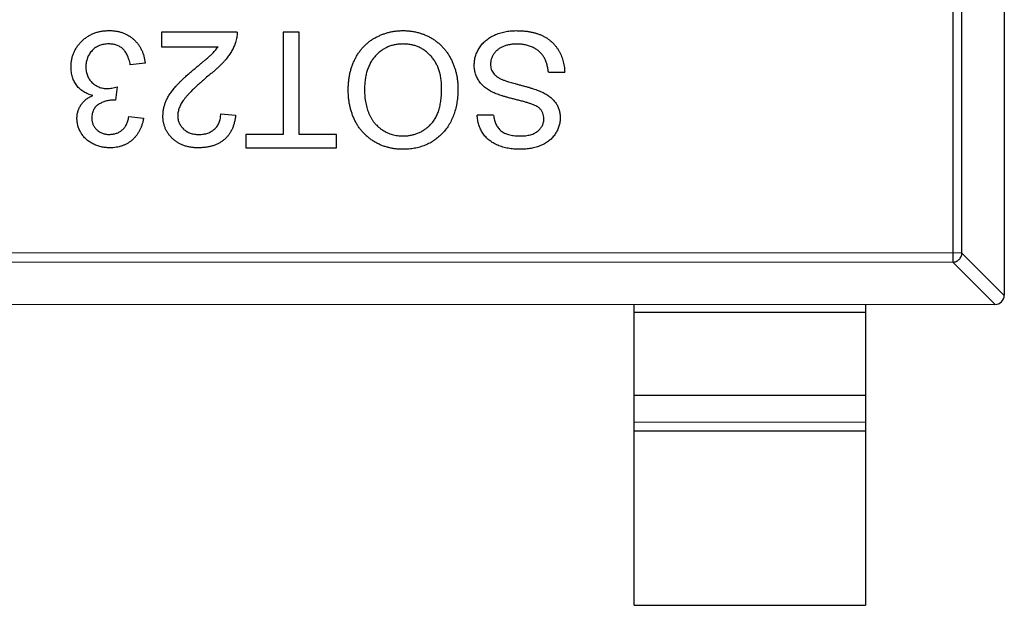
# Model space of a CAD drawing. Header units: millimetres. Extents: x 453.6 to 545.9, y 214.7 to 294.3.
# Tile 33 of 58: x 501.4 to 503.5, y 260.8 to 262.1. Entities that reach past the tile are written whole.
import ezdxf

# ---------------------------------------------------------------- set-up
doc = ezdxf.new("R2010")
doc.units = ezdxf.units.MM
doc.header["$LTSCALE"] = 30.734
doc.layers.get('0').update_dxf_attribs({"linetype": 'CONTINUOUS'})

msp = doc.modelspace()

# ---------------------------------------------------------------- linework, layer by layer
at = {"linetype": 'Continuous'}
for p, q in [((503.4818, 263.1692), (503.4816, 261.5092)), ((503.3707, 263.0978), (503.3705, 261.5806)), ((503.3902, 261.6003), (503.3904, 263.0781)), ((501.823, 262.0777), (501.6595, 262.0777)), ((501.6595, 262.0777), (501.6595, 262.0456)), ((501.9576, 262.0776), (501.9223, 262.0777)), ((501.9223, 262.0777), (501.9223, 261.8565)), ((501.9576, 261.8565), (501.9576, 262.0776)), ((501.6595, 262.0456), (501.7818, 262.0456)), ((501.6242, 262.0104), (501.5922, 262.0072)), ((502.496, 261.991), (502.5313, 261.991)), ((501.5636, 261.9591), (501.5603, 261.9303)), ((501.5603, 261.9303), (501.5557, 261.9306)), ((501.589, 261.895), (501.621, 261.8918)), ((501.7877, 261.9014), (501.8197, 261.8982)), ((502.3774, 261.8981), (502.3422, 261.8981)), ((501.9223, 261.8565), (501.8422, 261.8565)), ((501.8422, 261.8565), (501.8422, 261.8277)), ((502.0377, 261.8565), (501.9576, 261.8565)), ((502.0377, 261.8276), (502.0377, 261.8565)), ((501.8422, 261.8277), (502.0377, 261.8276)), ((503.3902, 261.6003), (500.573, 261.6008)), ((503.3902, 261.6003), (503.4816, 261.5089)), ((500.5927, 261.5811), (503.3705, 261.5806)), ((503.4619, 261.4892), (503.3705, 261.5806)), ((500.5016, 261.4897), (503.4616, 261.4892)), ((502.6814, 260.8393), (502.6816, 261.4893)), ((503.1816, 261.4893), (503.1814, 260.8393)), ((503.1815, 261.4715), (502.6815, 261.4716)), ((502.6815, 261.2933), (503.1815, 261.2932)), ((502.6815, 261.2353), (503.1815, 261.2352)), ((503.1815, 261.2154), (502.6815, 261.2155)), ((502.6814, 260.8393), (503.1814, 260.8393))]:
    msp.add_line(p, q, dxfattribs=at)
msp.add_arc((503.4616, 261.5092), 0.02, 269.9899, 359.9899, dxfattribs=at)
for points, knots in [([(501.464, 262.0025), (501.464, 262.0052), (501.4642, 262.0105), (501.4653, 262.0183), (501.4672, 262.0257), (501.4697, 262.0329), (501.473, 262.0397), (501.4771, 262.0462), (501.4819, 262.0524), (501.4873, 262.0582), (501.4933, 262.0636), (501.4997, 262.0682), (501.5066, 262.0721), (501.5138, 262.0753), (501.5214, 262.0779), (501.5294, 262.0797), (501.5378, 262.0807), (501.5436, 262.0809), (501.5465, 262.0809)], [0, 0, 0, 0, 0.063503, 0.124805, 0.18492, 0.244376, 0.303775, 0.364133, 0.425376, 0.488388, 0.551743, 0.61386, 0.67564, 0.737737, 0.800417, 0.864658, 0.930985, 1, 1, 1, 1]), ([(501.5465, 262.0809), (501.5491, 262.0809), (501.5543, 262.0808), (501.5618, 262.0798), (501.5691, 262.0783), (501.576, 262.0761), (501.5825, 262.0734), (501.5887, 262.0699), (501.5946, 262.066), (501.6, 262.0614), (501.6051, 262.0563), (501.6096, 262.0508), (501.6134, 262.0449), (501.6168, 262.0388), (501.6196, 262.0322), (501.6217, 262.0252), (501.6233, 262.0179), (501.6239, 262.0129), (501.6242, 262.0104)], [0, 0, 0, 0, 0.067794, 0.133464, 0.196934, 0.258481, 0.319787, 0.380431, 0.44099, 0.502867, 0.564806, 0.625526, 0.685604, 0.746041, 0.807347, 0.869717, 0.93379, 1, 1, 1, 1]), ([(501.823, 262.0777), (501.823, 262.0758), (501.823, 262.072), (501.8223, 262.0663), (501.8213, 262.0608), (501.8202, 262.0572), (501.8196, 262.0554)], [0, 0, 0, 0, 0.252643, 0.50444, 0.750407, 1, 1, 1, 1]), ([(502.0633, 261.953), (502.0634, 261.9561), (502.0635, 261.9623), (502.0642, 261.9713), (502.0654, 261.9801), (502.067, 261.9887), (502.0692, 261.997), (502.0718, 262.0051), (502.0749, 262.0129), (502.0785, 262.0205), (502.0825, 262.0277), (502.0869, 262.0345), (502.0917, 262.0408), (502.0969, 262.0467), (502.1025, 262.0521), (502.1085, 262.0571), (502.1149, 262.0616), (502.1217, 262.0656), (502.1288, 262.0691), (502.1359, 262.0723), (502.1433, 262.0749), (502.1507, 262.0771), (502.1584, 262.0787), (502.1661, 262.08), (502.174, 262.0807), (502.1793, 262.0808), (502.1819, 262.0808)], [0, 0, 0, 0, 0.04756, 0.093962, 0.139112, 0.183626, 0.227457, 0.270703, 0.313611, 0.35626, 0.398366, 0.439557, 0.480045, 0.519888, 0.559658, 0.599421, 0.639208, 0.679668, 0.72002, 0.759859, 0.79956, 0.839199, 0.878956, 0.918794, 0.959083, 1, 1, 1, 1]), ([(502.1819, 262.0808), (502.1848, 262.0808), (502.1905, 262.0807), (502.1989, 262.0798), (502.2071, 262.0786), (502.2151, 262.0767), (502.2228, 262.0743), (502.2303, 262.0714), (502.2376, 262.068), (502.2446, 262.064), (502.2512, 262.0596), (502.2575, 262.0548), (502.2634, 262.0496), (502.2688, 262.0439), (502.2739, 262.038), (502.2784, 262.0316), (502.2827, 262.0249), (502.2864, 262.0178), (502.2897, 262.0104), (502.2926, 262.0029), (502.295, 261.9954), (502.297, 261.9877), (502.2986, 261.9799), (502.2997, 261.972), (502.3004, 261.964), (502.3005, 261.9586), (502.3005, 261.9559)], [0, 0, 0, 0, 0.044697, 0.088534, 0.131409, 0.173814, 0.215715, 0.257247, 0.298848, 0.340604, 0.382029, 0.42297, 0.463632, 0.504048, 0.544591, 0.584964, 0.626265, 0.667979, 0.709943, 0.751382, 0.792619, 0.833948, 0.875008, 0.916446, 0.957907, 1, 1, 1, 1]), ([(502.3358, 262.0066), (502.3359, 262.0099), (502.3362, 262.0164), (502.3384, 262.0259), (502.3419, 262.0352), (502.346, 262.0425), (502.3499, 262.0482), (502.3532, 262.0522), (502.3568, 262.0559), (502.3607, 262.0595), (502.3649, 262.0628), (502.3694, 262.0658), (502.3742, 262.0686), (502.381, 262.072), (502.3901, 262.0756), (502.4017, 262.0785), (502.4139, 262.0805), (502.4223, 262.0807), (502.4266, 262.0808)], [0, 0, 0, 0, 0.074816, 0.148535, 0.223872, 0.301297, 0.340894, 0.38034, 0.420127, 0.45995, 0.500831, 0.541907, 0.584439, 0.62808, 0.717267, 0.80786, 0.901925, 1, 1, 1, 1]), ([(502.4266, 262.0808), (502.4293, 262.0807), (502.4346, 262.0807), (502.4425, 262.0802), (502.45, 262.0794), (502.4572, 262.0782), (502.464, 262.0767), (502.4705, 262.0749), (502.4766, 262.0728), (502.4825, 262.0704), (502.4879, 262.0675), (502.4932, 262.0645), (502.498, 262.061), (502.5026, 262.0572), (502.5069, 262.0531), (502.5109, 262.0486), (502.5146, 262.0438), (502.5179, 262.0387), (502.5209, 262.0334), (502.5236, 262.0278), (502.5258, 262.0221), (502.5276, 262.0162), (502.5292, 262.0102), (502.5302, 262.0039), (502.531, 261.9975), (502.5312, 261.9932), (502.5313, 261.991)], [0, 0, 0, 0, 0.052493, 0.102825, 0.151397, 0.198033, 0.242876, 0.285999, 0.327849, 0.368395, 0.407852, 0.446838, 0.485166, 0.523341, 0.561602, 0.59992, 0.638496, 0.677791, 0.71729, 0.756605, 0.796068, 0.835886, 0.875714, 0.916263, 0.95776, 1, 1, 1, 1]), ([(501.5453, 262.0521), (501.5435, 262.0521), (501.5399, 262.052), (501.5348, 262.0512), (501.5298, 262.0502), (501.5252, 262.0486), (501.5208, 262.0466), (501.5168, 262.0441), (501.5129, 262.0412), (501.5095, 262.0378), (501.5063, 262.0341), (501.5035, 262.0302), (501.5012, 262.0261), (501.4993, 262.0217), (501.4979, 262.0172), (501.4968, 262.0124), (501.4961, 262.0074), (501.4961, 262.004), (501.496, 262.0023)], [0, 0, 0, 0, 0.069461, 0.135658, 0.19962, 0.261651, 0.322053, 0.38234, 0.443223, 0.50493, 0.56682, 0.6276, 0.687476, 0.747351, 0.808174, 0.870133, 0.933721, 1, 1, 1, 1]), ([(501.5922, 262.0072), (501.5918, 262.0091), (501.5909, 262.0128), (501.5893, 262.0182), (501.5877, 262.0231), (501.5856, 262.0276), (501.5836, 262.0318), (501.5812, 262.0354), (501.5786, 262.0387), (501.5759, 262.0416), (501.5728, 262.0441), (501.5696, 262.0462), (501.5662, 262.048), (501.5624, 262.0495), (501.5585, 262.0506), (501.5543, 262.0515), (501.5499, 262.052), (501.5469, 262.0521), (501.5453, 262.0521)], [0, 0, 0, 0, 0.082566, 0.15976, 0.233155, 0.301356, 0.365752, 0.426437, 0.484185, 0.539549, 0.593156, 0.647048, 0.701446, 0.757, 0.81384, 0.873058, 0.934963, 1, 1, 1, 1]), ([(501.7321, 261.9993), (501.7343, 262.001), (501.7384, 262.0044), (501.7444, 262.0094), (501.7497, 262.0139), (501.7545, 262.0178), (501.7587, 262.0214), (501.7623, 262.0245), (501.7653, 262.0272), (501.7698, 262.0313), (501.7755, 262.0372), (501.7798, 262.0429), (501.7818, 262.0456)], [0, 0, 0, 0, 0.1242, 0.23683, 0.339495, 0.431254, 0.511455, 0.581223, 0.640495, 0.688308, 0.850333, 1, 1, 1, 1]), ([(501.8196, 262.0554), (501.8186, 262.0525), (501.8164, 262.0465), (501.812, 262.0379), (501.8069, 262.0294), (501.8019, 262.0224), (501.7973, 262.0169), (501.7934, 262.0125), (501.7892, 262.0081), (501.7845, 262.0035), (501.7794, 261.9988), (501.774, 261.994), (501.7681, 261.9891), (501.7641, 261.9858), (501.762, 261.9842)], [0, 0, 0, 0, 0.100388, 0.204407, 0.310686, 0.422157, 0.480685, 0.543238, 0.6095, 0.679555, 0.753841, 0.831641, 0.913813, 1, 1, 1, 1]), ([(502.1821, 262.052), (502.1791, 262.0519), (502.1733, 262.0517), (502.1647, 262.0505), (502.1566, 262.0485), (502.1488, 262.0457), (502.1415, 262.0419), (502.1346, 262.0376), (502.1281, 262.0322), (502.122, 262.0262), (502.1165, 262.0194), (502.1116, 262.0119), (502.1077, 262.0036), (502.1042, 261.9948), (502.1017, 261.9852), (502.0999, 261.975), (502.0988, 261.9641), (502.0987, 261.9566), (502.0986, 261.9528)], [0, 0, 0, 0, 0.061055, 0.119545, 0.176806, 0.232956, 0.288583, 0.344667, 0.401662, 0.46054, 0.520477, 0.581213, 0.643431, 0.707961, 0.775371, 0.846414, 0.921152, 1, 1, 1, 1]), ([(502.2653, 261.9563), (502.2652, 261.9599), (502.2651, 261.9669), (502.2639, 261.9772), (502.2621, 261.9869), (502.2596, 261.996), (502.2562, 262.0045), (502.2521, 262.0124), (502.2473, 262.0197), (502.2417, 262.0264), (502.2356, 262.0324), (502.2291, 262.0377), (502.2222, 262.0421), (502.2149, 262.0457), (502.2072, 262.0485), (502.1992, 262.0505), (502.1908, 262.0517), (502.185, 262.0519), (502.1821, 262.052)], [0, 0, 0, 0, 0.075964, 0.148125, 0.217201, 0.2833, 0.347202, 0.4093, 0.470426, 0.531588, 0.591739, 0.650258, 0.707303, 0.764208, 0.821148, 0.879119, 0.938423, 1, 1, 1, 1]), ([(502.4281, 262.0519), (502.4253, 262.0519), (502.4198, 262.0518), (502.4118, 262.0505), (502.4043, 262.0488), (502.3974, 262.0462), (502.3912, 262.043), (502.3857, 262.0391), (502.3811, 262.0348), (502.3775, 262.0298), (502.3746, 262.0246), (502.3725, 262.0193), (502.3713, 262.0138), (502.3711, 262.0101), (502.371, 262.0083)], [0, 0, 0, 0, 0.105584, 0.205868, 0.300947, 0.393002, 0.480949, 0.562874, 0.641461, 0.717742, 0.791772, 0.862716, 0.931777, 1, 1, 1, 1]), ([(502.496, 261.991), (502.4956, 261.9942), (502.4949, 262.0003), (502.4928, 262.0089), (502.4901, 262.0166), (502.4868, 262.0236), (502.4824, 262.0297), (502.4771, 262.0353), (502.4707, 262.0401), (502.4634, 262.0443), (502.4553, 262.0477), (502.4467, 262.0502), (502.4376, 262.0516), (502.4313, 262.0518), (502.4281, 262.0519)], [0, 0, 0, 0, 0.093796, 0.180188, 0.260363, 0.334847, 0.407093, 0.481448, 0.559271, 0.64227, 0.728586, 0.815978, 0.906035, 1, 1, 1, 1]), ([(501.5109, 261.9409), (501.5091, 261.9413), (501.5056, 261.9422), (501.5005, 261.944), (501.4958, 261.9462), (501.4913, 261.9486), (501.4871, 261.9515), (501.4832, 261.9547), (501.4797, 261.9582), (501.4764, 261.9621), (501.4735, 261.9662), (501.471, 261.9707), (501.4688, 261.9754), (501.467, 261.9803), (501.4657, 261.9855), (501.4647, 261.991), (501.4641, 261.9967), (501.464, 262.0005), (501.464, 262.0025)], [0, 0, 0, 0, 0.065828, 0.128938, 0.190858, 0.251186, 0.310974, 0.37005, 0.429672, 0.489507, 0.549975, 0.610075, 0.670915, 0.732909, 0.796711, 0.861825, 0.929892, 1, 1, 1, 1]), ([(501.496, 262.0023), (501.4961, 262.0006), (501.4961, 261.9974), (501.4968, 261.9926), (501.4978, 261.9881), (501.4993, 261.9838), (501.5011, 261.9797), (501.5034, 261.9758), (501.5061, 261.9722), (501.5092, 261.9689), (501.5126, 261.9657), (501.5163, 261.9631), (501.5201, 261.9608), (501.5243, 261.959), (501.5286, 261.9575), (501.5332, 261.9564), (501.538, 261.9558), (501.5412, 261.9558), (501.5429, 261.9557)], [0, 0, 0, 0, 0.067051, 0.13118, 0.193722, 0.254499, 0.314763, 0.375117, 0.436023, 0.498297, 0.560571, 0.621619, 0.681973, 0.742853, 0.804272, 0.867473, 0.932273, 1, 1, 1, 1]), ([(502.3791, 261.9462), (502.3773, 261.947), (502.3738, 261.9486), (502.3688, 261.9514), (502.3642, 261.9543), (502.3599, 261.9573), (502.356, 261.9606), (502.3524, 261.964), (502.3492, 261.9676), (502.3464, 261.9714), (502.3439, 261.9753), (502.3417, 261.9793), (502.3399, 261.9835), (502.3383, 261.9878), (502.3372, 261.9923), (502.3364, 261.997), (502.3359, 262.0017), (502.3358, 262.005), (502.3358, 262.0066)], [0, 0, 0, 0, 0.074931, 0.147078, 0.216364, 0.282503, 0.346688, 0.408836, 0.469262, 0.528432, 0.587001, 0.644416, 0.702189, 0.759767, 0.81849, 0.877633, 0.93802, 1, 1, 1, 1]), ([(502.371, 262.0083), (502.3711, 262.0065), (502.3713, 262.003), (502.3724, 261.9978), (502.3744, 261.9931), (502.3771, 261.9887), (502.3807, 261.9846), (502.3854, 261.9808), (502.3911, 261.9774), (502.3954, 261.9755), (502.3977, 261.9746)], [0, 0, 0, 0, 0.117768, 0.230176, 0.339843, 0.450625, 0.566943, 0.696021, 0.839438, 1, 1, 1, 1]), ([(501.6627, 261.8967), (501.6628, 261.8992), (501.6629, 261.9041), (501.664, 261.9115), (501.6658, 261.9189), (501.6683, 261.9262), (501.6716, 261.9336), (501.6758, 261.9411), (501.681, 261.9487), (501.6861, 261.9553), (501.6908, 261.9607), (501.6949, 261.9652), (501.6997, 261.97), (501.705, 261.9753), (501.7109, 261.9807), (501.7174, 261.9867), (501.7246, 261.9929), (501.7295, 261.9971), (501.7321, 261.9993)], [0, 0, 0, 0, 0.057945, 0.116018, 0.174826, 0.234683, 0.296827, 0.364061, 0.436192, 0.51426, 0.556976, 0.604856, 0.657675, 0.715751, 0.77884, 0.847501, 0.921228, 1, 1, 1, 1]), ([(501.762, 261.9842), (501.7587, 261.9815), (501.7525, 261.9763), (501.7438, 261.9685), (501.7358, 261.9613), (501.7287, 261.9546), (501.7224, 261.9483), (501.717, 261.9426), (501.7123, 261.9373), (501.7084, 261.9324), (501.7051, 261.9278), (501.7023, 261.9233), (501.7, 261.9188), (501.6981, 261.9144), (501.6966, 261.91), (501.6955, 261.9056), (501.6948, 261.9013), (501.6948, 261.8984), (501.6947, 261.897)], [0, 0, 0, 0, 0.11141, 0.214526, 0.309417, 0.396087, 0.474284, 0.544374, 0.60642, 0.660582, 0.709794, 0.756451, 0.800767, 0.843168, 0.884295, 0.923885, 0.962359, 1, 1, 1, 1]), ([(501.5429, 261.9557), (501.5444, 261.9558), (501.5475, 261.9558), (501.5524, 261.9566), (501.5579, 261.9576), (501.5617, 261.9586), (501.5636, 261.9591)], [0, 0, 0, 0, 0.209403, 0.444401, 0.708272, 1, 1, 1, 1]), ([(502.3977, 261.9746), (502.3986, 261.9742), (502.4005, 261.9734), (502.404, 261.9723), (502.408, 261.9709), (502.4128, 261.9695), (502.4183, 261.9679), (502.4245, 261.9662), (502.4313, 261.9644), (502.4387, 261.9624), (502.4462, 261.9604), (502.4533, 261.9584), (502.4599, 261.9564), (502.4659, 261.9545), (502.4714, 261.9525), (502.4763, 261.9506), (502.4808, 261.9488), (502.4835, 261.9475), (502.4848, 261.9468)], [0, 0, 0, 0, 0.0312, 0.070487, 0.117215, 0.171576, 0.234122, 0.303963, 0.382156, 0.467646, 0.554335, 0.635074, 0.710037, 0.779092, 0.842966, 0.901001, 0.953246, 1, 1, 1, 1]), ([(501.4768, 261.8913), (501.4769, 261.8939), (501.4771, 261.899), (501.4787, 261.9065), (501.4815, 261.9136), (501.4853, 261.9203), (501.4901, 261.9265), (501.4961, 261.9321), (501.503, 261.937), (501.5082, 261.9395), (501.5109, 261.9409)], [0, 0, 0, 0, 0.121951, 0.240787, 0.35855, 0.479066, 0.601519, 0.727551, 0.859932, 1, 1, 1, 1]), ([(502.1818, 261.8244), (502.1789, 261.8245), (502.1733, 261.8245), (502.165, 261.8253), (502.157, 261.8266), (502.1491, 261.8284), (502.1415, 261.8307), (502.134, 261.8335), (502.1268, 261.8369), (502.1198, 261.8408), (502.1131, 261.845), (502.1068, 261.8498), (502.101, 261.8549), (502.0954, 261.8604), (502.0904, 261.8664), (502.0857, 261.8727), (502.0815, 261.8794), (502.0777, 261.8866), (502.0743, 261.894), (502.0714, 261.9017), (502.0689, 261.9097), (502.0668, 261.9179), (502.0653, 261.9263), (502.0641, 261.935), (502.0635, 261.9439), (502.0634, 261.95), (502.0633, 261.953)], [0, 0, 0, 0, 0.043099, 0.085587, 0.126908, 0.167967, 0.20845, 0.249025, 0.289281, 0.33001, 0.370598, 0.410466, 0.450033, 0.489688, 0.529116, 0.569037, 0.609703, 0.650759, 0.692509, 0.734219, 0.776707, 0.819552, 0.863351, 0.907839, 0.953334, 1, 1, 1, 1]), ([(502.0986, 261.9528), (502.0986, 261.9503), (502.0987, 261.9454), (502.0992, 261.9383), (502.0999, 261.9314), (502.101, 261.9247), (502.1025, 261.9182), (502.1042, 261.912), (502.1062, 261.9061), (502.1086, 261.9003), (502.1112, 261.8949), (502.1142, 261.8898), (502.1174, 261.885), (502.1209, 261.8804), (502.1248, 261.8763), (502.1289, 261.8724), (502.1334, 261.8688), (502.1381, 261.8656), (502.1429, 261.8627), (502.148, 261.8602), (502.1532, 261.858), (502.1586, 261.8563), (502.1641, 261.8549), (502.1698, 261.8539), (502.1756, 261.8534), (502.1796, 261.8533), (502.1816, 261.8532)], [0, 0, 0, 0, 0.050852, 0.099752, 0.147438, 0.194086, 0.239171, 0.28334, 0.326577, 0.368936, 0.410572, 0.451051, 0.490877, 0.530044, 0.568937, 0.607578, 0.64642, 0.685679, 0.724799, 0.763513, 0.802173, 0.84074, 0.879649, 0.919071, 0.959098, 1, 1, 1, 1]), ([(502.1816, 261.8532), (502.1844, 261.8533), (502.1899, 261.8534), (502.1981, 261.8546), (502.2059, 261.8565), (502.2135, 261.859), (502.2208, 261.8624), (502.2277, 261.8665), (502.2344, 261.8713), (502.2407, 261.8769), (502.2466, 261.8833), (502.2516, 261.8909), (502.2558, 261.8994), (502.2593, 261.9088), (502.262, 261.9193), (502.2639, 261.9308), (502.265, 261.9432), (502.2652, 261.9518), (502.2653, 261.9563)], [0, 0, 0, 0, 0.055943, 0.110382, 0.164048, 0.216759, 0.269601, 0.323009, 0.377581, 0.433449, 0.490922, 0.550625, 0.613117, 0.679861, 0.751358, 0.828261, 0.910795, 1, 1, 1, 1]), ([(502.3005, 261.9559), (502.3004, 261.9509), (502.3003, 261.9411), (502.2987, 261.9269), (502.2961, 261.9135), (502.2924, 261.901), (502.2878, 261.8893), (502.2821, 261.8783), (502.2753, 261.8683), (502.2675, 261.8592), (502.2589, 261.8511), (502.2497, 261.8439), (502.2399, 261.8378), (502.2294, 261.8329), (502.2183, 261.8291), (502.2067, 261.8264), (502.1944, 261.8247), (502.186, 261.8245), (502.1818, 261.8244)], [0, 0, 0, 0, 0.075226, 0.146575, 0.2145, 0.27953, 0.342403, 0.403496, 0.463762, 0.523864, 0.583252, 0.641302, 0.698898, 0.756295, 0.814628, 0.874325, 0.935783, 1, 1, 1, 1]), ([(502.4774, 261.9126), (502.4766, 261.9133), (502.4747, 261.915), (502.4711, 261.9171), (502.4667, 261.9193), (502.4613, 261.9215), (502.4551, 261.9237), (502.4481, 261.9259), (502.4401, 261.9282), (502.4315, 261.9303), (502.4228, 261.9325), (502.4146, 261.9347), (502.407, 261.9367), (502.4001, 261.9387), (502.3939, 261.9406), (502.3884, 261.9426), (502.3835, 261.9443), (502.3805, 261.9456), (502.3791, 261.9462)], [0, 0, 0, 0, 0.032743, 0.07241, 0.119611, 0.174673, 0.237345, 0.308352, 0.38763, 0.474784, 0.563332, 0.645136, 0.720203, 0.789134, 0.851497, 0.907331, 0.956969, 1, 1, 1, 1]), ([(502.4848, 261.9468), (502.4877, 261.9453), (502.4934, 261.9422), (502.501, 261.9367), (502.5075, 261.9306), (502.5127, 261.9239), (502.5168, 261.9168), (502.5195, 261.9091), (502.5214, 261.9011), (502.5216, 261.8956), (502.5217, 261.8928)], [0, 0, 0, 0, 0.144805, 0.279512, 0.406394, 0.527502, 0.645393, 0.761885, 0.878942, 1, 1, 1, 1]), ([(501.5557, 261.9306), (501.5528, 261.9305), (501.547, 261.9303), (501.5386, 261.9285), (501.5306, 261.9256), (501.5244, 261.9221), (501.5198, 261.9189), (501.5169, 261.916), (501.5143, 261.9129), (501.5124, 261.9093), (501.5107, 261.9055), (501.5097, 261.9014), (501.5089, 261.897), (501.5089, 261.8939), (501.5088, 261.8923)], [0, 0, 0, 0, 0.129789, 0.254605, 0.378435, 0.50292, 0.565018, 0.624848, 0.683448, 0.742765, 0.802757, 0.86522, 0.930779, 1, 1, 1, 1]), ([(501.5469, 261.8566), (501.5496, 261.8567), (501.5548, 261.8569), (501.5622, 261.8587), (501.5689, 261.8618), (501.5739, 261.8653), (501.5774, 261.8687), (501.5798, 261.8716), (501.582, 261.8747), (501.5839, 261.8782), (501.5855, 261.882), (501.587, 261.886), (501.5881, 261.8904), (501.5887, 261.8935), (501.589, 261.895)], [0, 0, 0, 0, 0.127797, 0.246795, 0.362284, 0.477652, 0.536237, 0.59559, 0.656344, 0.719085, 0.784349, 0.852876, 0.924551, 1, 1, 1, 1]), ([(501.7396, 261.8277), (501.7367, 261.8277), (501.7311, 261.8278), (501.7229, 261.8288), (501.7151, 261.8304), (501.7078, 261.8325), (501.701, 261.8353), (501.6946, 261.8387), (501.6887, 261.8428), (501.6834, 261.8474), (501.6785, 261.8525), (501.6743, 261.8579), (501.6707, 261.8637), (501.6677, 261.8697), (501.6655, 261.876), (501.6639, 261.8827), (501.6628, 261.8896), (501.6627, 261.8943), (501.6627, 261.8967)], [0, 0, 0, 0, 0.074712, 0.145539, 0.213339, 0.278615, 0.342094, 0.40389, 0.465063, 0.526577, 0.587328, 0.64638, 0.704345, 0.761672, 0.819418, 0.878039, 0.937796, 1, 1, 1, 1]), ([(501.6947, 261.897), (501.6948, 261.8956), (501.6948, 261.8928), (501.6955, 261.8888), (501.6964, 261.8849), (501.6978, 261.8813), (501.6996, 261.8777), (501.7018, 261.8744), (501.7044, 261.8712), (501.7073, 261.8682), (501.7105, 261.8654), (501.7141, 261.8631), (501.7179, 261.861), (501.7219, 261.8593), (501.7262, 261.8581), (501.7307, 261.8572), (501.7354, 261.8566), (501.7386, 261.8566), (501.7403, 261.8565)], [0, 0, 0, 0, 0.061762, 0.121174, 0.179421, 0.236843, 0.294322, 0.353191, 0.412721, 0.474522, 0.537057, 0.599591, 0.662367, 0.725246, 0.790316, 0.857724, 0.927232, 1, 1, 1, 1]), ([(501.8197, 261.8982), (501.8194, 261.8954), (501.8188, 261.89), (501.8172, 261.8821), (501.8149, 261.8748), (501.8123, 261.8679), (501.8089, 261.8616), (501.8051, 261.8557), (501.8007, 261.8504), (501.7958, 261.8456), (501.7903, 261.8414), (501.7844, 261.8377), (501.778, 261.8346), (501.7712, 261.832), (501.7639, 261.8301), (501.7562, 261.8287), (501.748, 261.8279), (501.7425, 261.8277), (501.7396, 261.8277)], [0, 0, 0, 0, 0.070675, 0.137493, 0.201473, 0.262869, 0.32255, 0.380737, 0.43822, 0.495487, 0.553484, 0.611346, 0.670644, 0.731587, 0.794183, 0.859445, 0.928208, 1, 1, 1, 1]), ([(501.7403, 261.8565), (501.742, 261.8566), (501.7454, 261.8566), (501.7504, 261.8572), (501.7551, 261.8581), (501.7596, 261.8594), (501.7638, 261.8611), (501.7677, 261.8632), (501.7714, 261.8656), (501.7747, 261.8684), (501.7777, 261.8715), (501.7804, 261.8749), (501.7826, 261.8786), (501.7844, 261.8826), (501.7859, 261.8869), (501.7869, 261.8915), (501.7875, 261.8964), (501.7876, 261.8997), (501.7877, 261.9014)], [0, 0, 0, 0, 0.070696, 0.138358, 0.20337, 0.2657, 0.327256, 0.386512, 0.445858, 0.505173, 0.56378, 0.622343, 0.680824, 0.739795, 0.800801, 0.864239, 0.930631, 1, 1, 1, 1]), ([(502.4349, 261.8244), (502.4304, 261.8245), (502.4218, 261.8247), (502.4092, 261.8263), (502.3974, 261.8291), (502.3883, 261.8323), (502.3814, 261.8355), (502.3766, 261.838), (502.3721, 261.8409), (502.368, 261.8441), (502.364, 261.8474), (502.3605, 261.8511), (502.3572, 261.855), (502.3533, 261.8606), (502.3491, 261.868), (502.3454, 261.8775), (502.3429, 261.8876), (502.3424, 261.8946), (502.3422, 261.8981)], [0, 0, 0, 0, 0.100475, 0.195644, 0.286083, 0.372983, 0.415026, 0.456052, 0.495939, 0.535566, 0.574087, 0.612519, 0.651081, 0.689513, 0.766237, 0.84235, 0.919974, 1, 1, 1, 1]), ([(502.3774, 261.8981), (502.3777, 261.8963), (502.3781, 261.8928), (502.3792, 261.8877), (502.3807, 261.883), (502.3825, 261.8786), (502.3846, 261.8746), (502.3872, 261.8709), (502.3901, 261.8675), (502.3933, 261.8645), (502.3969, 261.8618), (502.401, 261.8595), (502.4054, 261.8576), (502.4102, 261.856), (502.4155, 261.8547), (502.4211, 261.8538), (502.4272, 261.8533), (502.4313, 261.8532), (502.4335, 261.8532)], [0, 0, 0, 0, 0.067155, 0.131403, 0.192732, 0.251253, 0.307704, 0.362699, 0.417778, 0.472304, 0.527873, 0.58523, 0.645057, 0.707952, 0.774434, 0.84494, 0.920404, 1, 1, 1, 1]), ([(502.4864, 261.8905), (502.4863, 261.8927), (502.4861, 261.8968), (502.4843, 261.9028), (502.4816, 261.9082), (502.4788, 261.9111), (502.4774, 261.9126)], [0, 0, 0, 0, 0.262741, 0.509957, 0.753327, 1, 1, 1, 1]), ([(501.5479, 261.8277), (501.5446, 261.8278), (501.5382, 261.828), (501.5288, 261.8297), (501.5198, 261.8324), (501.5113, 261.8362), (501.5034, 261.8408), (501.4964, 261.8463), (501.4904, 261.8526), (501.4855, 261.8596), (501.4817, 261.8672), (501.4788, 261.875), (501.4771, 261.8831), (501.4769, 261.8885), (501.4768, 261.8913)], [0, 0, 0, 0, 0.092054, 0.181008, 0.26913, 0.357137, 0.443549, 0.526433, 0.607453, 0.688385, 0.767854, 0.845531, 0.922529, 1, 1, 1, 1]), ([(501.5088, 261.8923), (501.5089, 261.8911), (501.5089, 261.8886), (501.5094, 261.8849), (501.5103, 261.8815), (501.5114, 261.8782), (501.5129, 261.8751), (501.5148, 261.8721), (501.517, 261.8693), (501.5195, 261.8667), (501.5222, 261.8643), (501.5252, 261.8622), (501.5283, 261.8604), (501.5317, 261.8591), (501.5352, 261.8579), (501.5389, 261.8572), (501.5428, 261.8566), (501.5455, 261.8566), (501.5469, 261.8566)], [0, 0, 0, 0, 0.065093, 0.127304, 0.188122, 0.247131, 0.306077, 0.365678, 0.426103, 0.487841, 0.550317, 0.611805, 0.672737, 0.734883, 0.79768, 0.862475, 0.929775, 1, 1, 1, 1]), ([(501.621, 261.8918), (501.6205, 261.8893), (501.6195, 261.8845), (501.6175, 261.8774), (501.6151, 261.8709), (501.6121, 261.8647), (501.6089, 261.859), (501.6051, 261.8537), (501.6009, 261.8488), (501.5962, 261.8444), (501.5912, 261.8405), (501.5859, 261.837), (501.5803, 261.8342), (501.5744, 261.8318), (501.5682, 261.8299), (501.5617, 261.8287), (501.5549, 261.8278), (501.5502, 261.8278), (501.5479, 261.8277)], [0, 0, 0, 0, 0.071036, 0.139343, 0.204958, 0.268332, 0.330129, 0.390664, 0.450861, 0.510587, 0.570374, 0.629455, 0.687994, 0.747581, 0.807839, 0.870034, 0.93381, 1, 1, 1, 1]), ([(502.4335, 261.8532), (502.4357, 261.8532), (502.44, 261.8533), (502.4462, 261.8538), (502.452, 261.8546), (502.4573, 261.8558), (502.4621, 261.8574), (502.4665, 261.8592), (502.4704, 261.8615), (502.4738, 261.8641), (502.4767, 261.8669), (502.4793, 261.8699), (502.4815, 261.8729), (502.4833, 261.8762), (502.4847, 261.8795), (502.4856, 261.8831), (502.4863, 261.8867), (502.4864, 261.8892), (502.4864, 261.8905)], [0, 0, 0, 0, 0.091511, 0.177143, 0.257108, 0.331198, 0.400592, 0.465625, 0.526973, 0.585443, 0.641399, 0.695044, 0.746782, 0.796959, 0.847545, 0.897439, 0.947649, 1, 1, 1, 1]), ([(502.5217, 261.8928), (502.5215, 261.8897), (502.5213, 261.8835), (502.5192, 261.8745), (502.5159, 261.8658), (502.512, 261.8589), (502.5083, 261.8537), (502.5052, 261.8499), (502.5018, 261.8464), (502.4981, 261.8432), (502.494, 261.8402), (502.4897, 261.8374), (502.485, 261.835), (502.4784, 261.832), (502.4696, 261.8289), (502.4585, 261.8262), (502.4469, 261.8247), (502.4389, 261.8245), (502.4349, 261.8244)], [0, 0, 0, 0, 0.074995, 0.149165, 0.223664, 0.300412, 0.33957, 0.378921, 0.418096, 0.45823, 0.498427, 0.539708, 0.582216, 0.625824, 0.715481, 0.807384, 0.901634, 1, 1, 1, 1]), ([(503.3705, 261.5806), (503.373, 261.5807), (503.3781, 261.5819), (503.3845, 261.5863), (503.3889, 261.5927), (503.3901, 261.5978), (503.3902, 261.6003)], [0, 0, 0, 0, 0.249032, 0.5, 0.750968, 1, 1, 1, 1])]:
    msp.add_open_spline(points, degree=3, knots=knots, dxfattribs=at)

doc.saveas('drawing.dxf')
